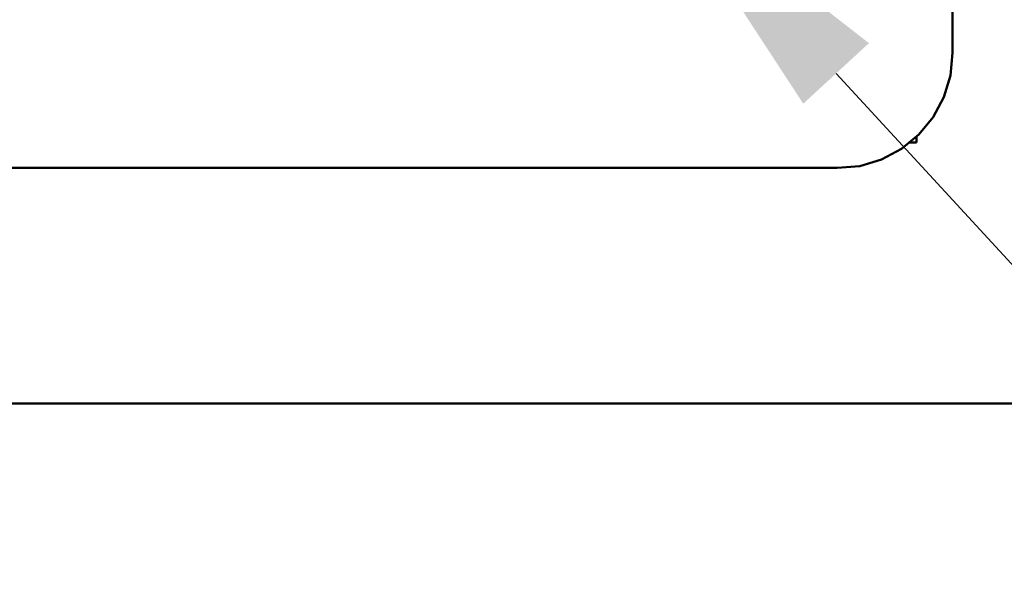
# Model space of a CAD drawing. Header units: millimetres. Extents: x 37 to 395, y 164 to 266.
# Tile 32 of 47: x 351 to 364, y 177 to 185. Entities that reach past the tile are written whole.
import ezdxf

# ---------------------------------------------------------------- set-up
doc = ezdxf.new("R2010")
doc.units = ezdxf.units.MM
doc.header["$LTSCALE"] = 0.75
doc.layers.add('Visible', color=7, linetype='Continuous', lineweight=50)
doc.layers.add('尺寸标注', color=3, linetype='Continuous', lineweight=25)
doc.styles.get("Standard").update_dxf_attribs({"font": 'arial.ttf'})
doc.dimstyles.new('Dim-ISO-25', dxfattribs={"dimtxt": 3.5, "dimasz": 3.5, "dimexe": 2.1, "dimexo": 2.1, "dimgap": 1.4, "dimtad": 1, "dimzin": 12, "dimdsep": 46, "dimtxsty": 'Standard', "dimcen": 0, "dimazin": 3, "dimtp": 0.1, "dimtm": 0.1, "dimtfac": 0.714286, "dimtmove": 0, "dimatfit": 3, "dimfxl": 1, "dimtzin": 12, "dimarcsym": 0})

# ---------------------------------------------------------------- blocks, each defined once
blk = doc.blocks.new('*D24')
at = {"layer": 'Defpoints', "color": 0, "transparency": 16777216}
for p in [(358.784, 187.735), (359.698, 186.742)]:
    blk.add_point(p, dxfattribs=at)
at = {"layer": '尺寸标注', "color": 0, "lineweight": -2, "transparency": 16777216}
for p, q in [((358.784, 187.735), (359.698, 186.742)), ((368.329, 177.368), (362.069, 184.167)), ((380.611, 177.368), (368.329, 177.368))]:
    blk.add_line(p, q, dxfattribs=at)
at = {"layer": '尺寸标注', "color": 0, "transparency": 16777216}
blk.add_solid([(362.498, 184.562), (361.64, 183.772), (359.698, 186.742)], dxfattribs=at)
at = {"layer": '尺寸标注', "color": 0, "transparency": 16777216, "insert": (375.17, 180.044), "char_height": 2.5, "attachment_point": 5}
blk.add_mtext('4*M2.5', dxfattribs=at)

msp = doc.modelspace()

# ---------------------------------------------------------------- linework, layer by layer
at = {"layer": 'Visible'}
for p, q in [((363.591, 184.435), (363.584, 236.595)), ((363.562, 184.141), (363.591, 184.435)), ((363.477, 183.858), (363.562, 184.141)), ((363.337, 183.598), (363.477, 183.858)), ((363.15, 183.369), (363.337, 183.598)), ((362.921, 183.182), (363.15, 183.369)), ((363.023, 183.265), (363.118, 183.265)), ((363.118, 183.265), (363.118, 183.343)), ((362.661, 183.042), (362.921, 183.182)), ((362.378, 182.957), (362.661, 183.042)), ((281.644, 182.928), (362.084, 182.935)), ((362.084, 182.935), (362.378, 182.957)), ((364.609, 179.859), (284.169, 179.848))]:
    msp.add_line(p, q, dxfattribs=at)

# ---------------------------------------------------------------- dimensions: what is measured, and where the dimension line sits
at = {"layer": '尺寸标注'}
dim = msp.add_radius_dim(center=(358.784, 187.735), mpoint=(359.698, 186.742), text='4*M2.5', dimstyle='Dim-ISO-25', override={"dimtxt": 2.5, "dimtoh": 1}, dxfattribs=at)
dim.commit()
dim.dimension.update_dxf_attribs({"geometry": '*D24', "text_midpoint": (375.17, 177.368), "dimtype": 164})

doc.saveas('drawing.dxf')
